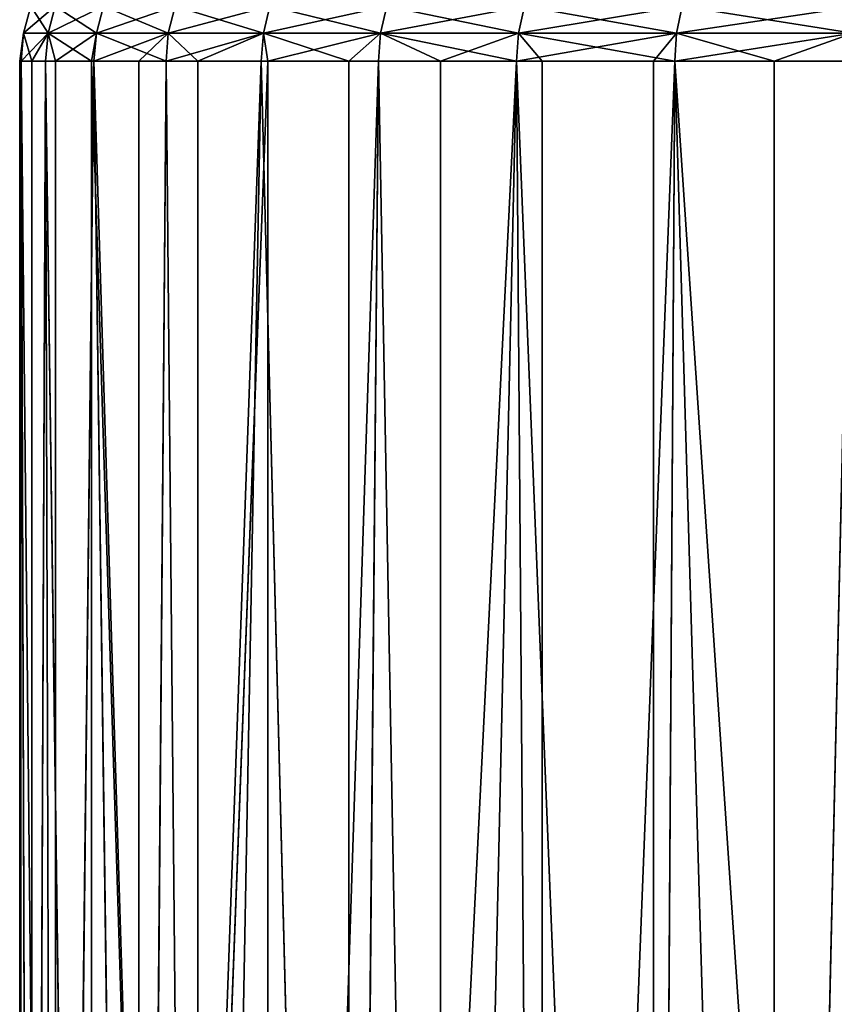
# Model space of a CAD drawing. Extents: x 1 to 179, y 3 to 406.
# Tile 213 of 256: x 48 to 60, y 326 to 341. Entities that reach past the tile are written whole.
import ezdxf

# ---------------------------------------------------------------- set-up
doc = ezdxf.new("R2010")
doc.units = 0
doc.header["$LTSCALE"] = 2.54
doc.layers.get('0').update_dxf_attribs({"color": 13, "linetype": 'CONTINUOUS'})

# ---------------------------------------------------------------- blocks, each defined once
blk = doc.blocks.new('OKR_G_Y_DOZOWNIK_STOJ_CY_T')
at = {"color": 0}
for p, q in [((47.699, 341.534, 189.846), (47.584, 341.106, 189.84)), ((47.584, 341.106, 193.861), (47.699, 341.534, 193.856)), ((47.584, 341.106, 193.861), (47.699, 341.534, 193.856)), ((47.699, 341.534, 189.846), (47.584, 341.106, 189.84)), ((48.08, 341.534, 197.847), (47.967, 341.106, 197.864)), ((48.08, 341.534, 197.847), (47.967, 341.106, 197.864)), ((48.08, 341.534, 185.854), (47.967, 341.106, 185.838)), ((48.08, 341.534, 185.854), (47.967, 341.106, 185.838)), ((48.839, 341.534, 201.785), (48.728, 341.106, 201.812)), ((48.839, 341.534, 201.785), (48.728, 341.106, 201.812)), ((48.839, 341.534, 181.916), (48.728, 341.106, 181.889)), ((48.839, 341.534, 181.916), (48.728, 341.106, 181.889)), ((49.86, 341.106, 205.67), (49.969, 341.534, 205.633)), ((49.86, 341.106, 205.67), (49.969, 341.534, 205.633)), ((49.969, 341.534, 178.069), (49.86, 341.106, 178.031)), ((49.969, 341.534, 178.069), (49.86, 341.106, 178.031)), ((51.459, 341.534, 209.355), (51.355, 341.106, 209.403)), ((51.459, 341.534, 209.355), (51.355, 341.106, 209.403)), ((51.459, 341.534, 174.346), (51.355, 341.106, 174.298)), ((51.459, 341.534, 174.346), (51.355, 341.106, 174.298)), ((53.297, 341.534, 212.92), (53.197, 341.106, 212.977)), ((53.297, 341.534, 212.92), (53.197, 341.106, 212.977)), ((53.297, 341.534, 170.782), (53.197, 341.106, 170.724)), ((53.297, 341.534, 170.782), (53.197, 341.106, 170.724)), ((55.465, 341.534, 216.293), (55.371, 341.106, 216.359)), ((55.371, 341.106, 167.342), (55.465, 341.534, 167.408)), ((55.465, 341.534, 216.293), (55.371, 341.106, 216.359)), ((55.371, 341.106, 167.342), (55.465, 341.534, 167.408)), ((57.857, 341.106, 219.52), (57.943, 341.534, 219.445)), ((57.943, 341.534, 164.256), (57.857, 341.106, 164.181)), ((57.857, 341.106, 219.52), (57.943, 341.534, 219.445)), ((57.943, 341.534, 164.256), (57.857, 341.106, 164.181)), ((47.522, 340.665, 193.264), (47.584, 341.106, 193.861)), ((47.522, 340.665, 193.264), (47.584, 341.106, 193.861)), ((47.546, 340.665, 189.838), (47.584, 341.106, 189.84)), ((47.584, 341.106, 193.861), (47.546, 340.665, 193.863)), ((47.546, 340.665, 189.838), (47.584, 341.106, 189.84)), ((47.546, 340.665, 189.838), (47.584, 341.106, 193.861)), ((47.546, 340.665, 189.838), (47.584, 341.106, 193.861)), ((47.584, 341.106, 193.861), (47.546, 340.665, 193.863)), ((47.584, 341.106, 189.84), (47.71, 340.665, 187.618)), ((47.584, 341.106, 189.84), (47.584, 341.106, 193.861)), ((47.584, 341.106, 193.861), (47.967, 341.106, 197.864)), ((47.584, 341.106, 193.861), (47.967, 341.106, 197.864)), ((47.584, 341.106, 189.84), (47.584, 341.106, 193.861)), ((47.584, 341.106, 189.84), (47.71, 340.665, 187.618)), ((47.584, 341.106, 189.84), (47.967, 341.106, 185.838)), ((47.584, 341.106, 189.84), (47.967, 341.106, 185.838)), ((47.71, 340.665, 187.618), (47.967, 341.106, 185.838)), ((47.71, 340.665, 187.618), (47.967, 341.106, 185.838)), ((47.928, 340.665, 185.832), (47.967, 341.106, 185.838)), ((47.967, 341.106, 197.864), (47.928, 340.665, 197.869)), ((47.967, 341.106, 197.864), (47.928, 340.665, 197.869)), ((47.928, 340.665, 185.832), (47.967, 341.106, 185.838)), ((47.967, 341.106, 185.838), (48.65, 340.665, 182.047)), ((48.087, 340.665, 198.885), (47.967, 341.106, 197.864)), ((48.087, 340.665, 198.885), (47.967, 341.106, 197.864)), ((48.728, 341.106, 201.812), (47.967, 341.106, 197.864)), ((48.728, 341.106, 201.812), (47.967, 341.106, 197.864)), ((47.967, 341.106, 185.838), (48.65, 340.665, 182.047)), ((47.967, 341.106, 185.838), (48.728, 341.106, 181.889)), ((47.967, 341.106, 185.838), (48.728, 341.106, 181.889)), ((48.728, 341.106, 201.812), (48.087, 340.665, 198.885)), ((48.728, 341.106, 201.812), (48.087, 340.665, 198.885)), ((48.65, 340.665, 182.047), (48.728, 341.106, 181.889)), ((48.65, 340.665, 182.047), (48.728, 341.106, 181.889)), ((48.69, 340.665, 201.821), (48.728, 341.106, 201.812)), ((48.69, 340.665, 201.821), (48.728, 341.106, 201.812)), ((48.69, 340.665, 201.821), (49.86, 341.106, 205.67)), ((48.69, 340.665, 201.821), (49.86, 341.106, 205.67)), ((48.728, 341.106, 181.889), (48.69, 340.665, 181.88)), ((48.728, 341.106, 181.889), (48.69, 340.665, 181.88)), ((48.728, 341.106, 201.812), (49.86, 341.106, 205.67)), ((48.728, 341.106, 201.812), (49.86, 341.106, 205.67)), ((49.86, 341.106, 178.031), (48.728, 341.106, 181.889)), ((49.86, 341.106, 178.031), (48.728, 341.106, 181.889)), ((49.397, 340.665, 204.38), (49.86, 341.106, 205.67)), ((49.397, 340.665, 204.38), (49.86, 341.106, 205.67)), ((49.824, 340.665, 178.019), (49.86, 341.106, 178.031)), ((49.86, 341.106, 205.67), (49.824, 340.665, 205.683)), ((49.86, 341.106, 205.67), (49.824, 340.665, 205.683)), ((49.824, 340.665, 178.019), (49.86, 341.106, 178.031)), ((49.86, 341.106, 178.031), (50.324, 340.665, 176.651)), ((49.86, 341.106, 205.67), (51.355, 341.106, 209.403)), ((49.86, 341.106, 205.67), (51.355, 341.106, 209.403)), ((51.355, 341.106, 174.298), (49.86, 341.106, 178.031)), ((51.355, 341.106, 174.298), (49.86, 341.106, 178.031)), ((49.86, 341.106, 178.031), (50.324, 340.665, 176.651)), ((51.355, 341.106, 174.298), (50.324, 340.665, 176.651)), ((51.355, 341.106, 174.298), (50.324, 340.665, 176.651)), ((51.32, 340.665, 174.282), (51.355, 341.106, 174.298)), ((51.355, 341.106, 209.403), (51.32, 340.665, 209.419)), ((51.355, 341.106, 209.403), (51.32, 340.665, 209.419)), ((51.32, 340.665, 174.282), (51.355, 341.106, 174.298)), ((51.355, 341.106, 174.298), (52.702, 340.665, 171.526)), ((51.427, 340.665, 209.652), (51.355, 341.106, 209.403)), ((51.427, 340.665, 209.652), (51.355, 341.106, 209.403)), ((53.197, 341.106, 212.977), (51.355, 341.106, 209.403)), ((53.197, 341.106, 212.977), (51.355, 341.106, 209.403)), ((51.355, 341.106, 174.298), (52.702, 340.665, 171.526)), ((51.355, 341.106, 174.298), (53.197, 341.106, 170.724)), ((51.355, 341.106, 174.298), (53.197, 341.106, 170.724)), ((53.197, 341.106, 212.977), (51.427, 340.665, 209.652)), ((53.197, 341.106, 212.977), (51.427, 340.665, 209.652)), ((52.702, 340.665, 171.526), (53.197, 341.106, 170.724)), ((52.702, 340.665, 171.526), (53.197, 341.106, 170.724)), ((53.164, 340.665, 212.996), (53.197, 341.106, 212.977)), ((53.164, 340.665, 212.996), (53.197, 341.106, 212.977)), ((53.197, 341.106, 170.724), (53.164, 340.665, 170.705)), ((53.197, 341.106, 170.724), (53.164, 340.665, 170.705)), ((54.142, 340.665, 214.607), (53.197, 341.106, 212.977)), ((54.142, 340.665, 214.607), (53.197, 341.106, 212.977)), ((55.371, 341.106, 216.359), (53.197, 341.106, 212.977)), ((55.371, 341.106, 216.359), (53.197, 341.106, 212.977)), ((55.371, 341.106, 167.342), (53.197, 341.106, 170.724)), ((55.371, 341.106, 167.342), (53.197, 341.106, 170.724)), ((55.371, 341.106, 216.359), (54.142, 340.665, 214.607)), ((55.371, 341.106, 216.359), (54.142, 340.665, 214.607)), ((55.34, 340.665, 216.382), (55.371, 341.106, 216.359)), ((55.34, 340.665, 216.382), (55.371, 341.106, 216.359)), ((55.34, 340.665, 216.382), (57.857, 341.106, 219.52)), ((55.34, 340.665, 216.382), (57.857, 341.106, 219.52)), ((55.371, 341.106, 167.342), (55.34, 340.665, 167.319)), ((55.371, 341.106, 167.342), (55.34, 340.665, 167.319)), ((55.371, 341.106, 216.359), (57.857, 341.106, 219.52)), ((57.857, 341.106, 164.181), (55.371, 341.106, 167.342)), ((55.371, 341.106, 216.359), (57.857, 341.106, 219.52)), ((57.828, 340.665, 164.156), (55.371, 341.106, 167.342)), ((57.857, 341.106, 164.181), (55.371, 341.106, 167.342)), ((57.828, 340.665, 164.156), (55.371, 341.106, 167.342)), ((55.742, 340.665, 166.765), (55.371, 341.106, 167.342)), ((55.742, 340.665, 166.765), (55.371, 341.106, 167.342)), ((57.493, 340.665, 219.155), (57.857, 341.106, 219.52)), ((57.493, 340.665, 219.155), (57.857, 341.106, 219.52)), ((57.828, 340.665, 164.156), (57.857, 341.106, 164.181)), ((57.857, 341.106, 219.52), (57.828, 340.665, 219.545)), ((57.857, 341.106, 219.52), (57.828, 340.665, 219.545)), ((57.828, 340.665, 164.156), (57.857, 341.106, 164.181)), ((57.857, 341.106, 164.181), (59.389, 340.665, 162.45)), ((57.857, 341.106, 219.52), (60.631, 341.106, 222.43)), ((57.857, 341.106, 219.52), (60.631, 341.106, 222.43)), ((57.857, 341.106, 164.181), (59.389, 340.665, 162.45)), ((57.857, 341.106, 164.181), (60.631, 341.106, 161.271)), ((57.857, 341.106, 164.181), (60.631, 341.106, 161.271)), ((59.389, 340.665, 162.45), (60.631, 341.106, 161.271)), ((59.389, 340.665, 162.45), (60.631, 341.106, 161.271)), ((47.522, 287.325, 193.264), (47.546, 340.665, 189.838)), ((47.522, 287.325, 193.264), (47.546, 340.665, 189.838)), ((47.522, 287.325, 193.264), (47.522, 340.665, 193.264)), ((47.522, 340.665, 193.264), (47.546, 340.665, 189.838)), ((47.522, 287.325, 193.264), (47.522, 340.665, 193.264)), ((47.522, 287.325, 193.264), (47.546, 340.665, 193.863)), ((47.546, 340.665, 193.863), (47.522, 340.665, 193.264)), ((47.522, 287.325, 193.264), (47.546, 340.665, 193.863)), ((47.522, 340.665, 193.264), (47.546, 340.665, 189.838)), ((47.546, 340.665, 193.863), (47.522, 340.665, 193.264)), ((47.71, 287.325, 187.618), (47.546, 340.665, 189.838)), ((47.546, 340.665, 189.838), (47.71, 340.665, 187.618)), ((47.71, 287.325, 187.618), (47.546, 340.665, 189.838)), ((48.087, 287.325, 198.885), (47.546, 340.665, 193.863)), ((48.087, 287.325, 198.885), (47.546, 340.665, 193.863)), ((47.928, 340.665, 197.869), (47.546, 340.665, 193.863)), ((47.546, 340.665, 189.838), (47.71, 340.665, 187.618)), ((47.928, 340.665, 197.869), (47.546, 340.665, 193.863)), ((47.71, 287.325, 187.618), (47.928, 340.665, 185.832)), ((47.71, 287.325, 187.618), (47.928, 340.665, 185.832)), ((47.71, 287.325, 187.618), (47.71, 340.665, 187.618)), ((47.71, 340.665, 187.618), (47.928, 340.665, 185.832)), ((47.71, 287.325, 187.618), (47.71, 340.665, 187.618)), ((47.71, 340.665, 187.618), (47.928, 340.665, 185.832)), ((48.65, 287.325, 182.047), (47.928, 340.665, 185.832)), ((47.928, 340.665, 185.832), (48.65, 340.665, 182.047)), ((48.65, 287.325, 182.047), (47.928, 340.665, 185.832)), ((48.087, 287.325, 198.885), (47.928, 340.665, 197.869)), ((48.087, 340.665, 198.885), (47.928, 340.665, 197.869)), ((48.087, 287.325, 198.885), (47.928, 340.665, 197.869)), ((47.928, 340.665, 185.832), (48.65, 340.665, 182.047)), ((48.087, 340.665, 198.885), (47.928, 340.665, 197.869)), ((48.69, 340.665, 201.821), (48.087, 287.325, 198.885)), ((48.69, 340.665, 201.821), (48.087, 287.325, 198.885)), ((48.69, 340.665, 201.821), (48.087, 340.665, 198.885)), ((48.087, 340.665, 198.885), (48.087, 287.325, 198.885)), ((48.087, 340.665, 198.885), (48.087, 287.325, 198.885)), ((48.69, 340.665, 201.821), (48.087, 340.665, 198.885)), ((50.324, 287.325, 176.651), (48.65, 340.665, 182.047)), ((48.65, 340.665, 182.047), (48.69, 340.665, 181.88)), ((50.324, 287.325, 176.651), (48.65, 340.665, 182.047)), ((48.65, 287.325, 182.047), (48.65, 340.665, 182.047)), ((48.65, 287.325, 182.047), (48.65, 340.665, 182.047)), ((48.65, 340.665, 182.047), (48.69, 340.665, 181.88)), ((48.69, 340.665, 181.88), (49.824, 340.665, 178.019)), ((50.324, 287.325, 176.651), (48.69, 340.665, 181.88)), ((50.324, 287.325, 176.651), (48.69, 340.665, 181.88)), ((49.397, 340.665, 204.38), (48.69, 340.665, 201.821)), ((48.69, 340.665, 201.821), (49.397, 287.325, 204.38)), ((48.69, 340.665, 201.821), (49.397, 287.325, 204.38)), ((49.397, 340.665, 204.38), (48.69, 340.665, 201.821)), ((48.69, 340.665, 181.88), (49.824, 340.665, 178.019)), ((49.824, 340.665, 205.683), (49.397, 340.665, 204.38)), ((49.397, 340.665, 204.38), (49.397, 287.325, 204.38)), ((49.397, 287.325, 204.38), (49.824, 340.665, 205.683)), ((49.397, 340.665, 204.38), (49.397, 287.325, 204.38)), ((51.427, 340.665, 209.652), (49.397, 287.325, 204.38)), ((51.427, 340.665, 209.652), (49.397, 287.325, 204.38)), ((51.32, 340.665, 209.419), (49.397, 287.325, 204.38)), ((51.32, 340.665, 209.419), (49.397, 287.325, 204.38)), ((49.397, 287.325, 204.38), (49.824, 340.665, 205.683)), ((49.824, 340.665, 205.683), (49.397, 340.665, 204.38)), ((49.824, 340.665, 178.019), (50.324, 287.325, 176.651)), ((49.824, 340.665, 178.019), (50.324, 287.325, 176.651)), ((49.824, 340.665, 178.019), (50.324, 340.665, 176.651)), ((51.32, 340.665, 209.419), (49.824, 340.665, 205.683)), ((49.824, 340.665, 178.019), (50.324, 340.665, 176.651)), ((51.32, 340.665, 209.419), (49.824, 340.665, 205.683)), ((50.324, 287.325, 176.651), (51.32, 340.665, 174.282)), ((50.324, 340.665, 176.651), (50.324, 287.325, 176.651)), ((50.324, 340.665, 176.651), (50.324, 287.325, 176.651)), ((50.324, 340.665, 176.651), (51.32, 340.665, 174.282)), ((50.324, 287.325, 176.651), (51.32, 340.665, 174.282)), ((50.324, 340.665, 176.651), (51.32, 340.665, 174.282)), ((51.32, 340.665, 174.282), (52.702, 287.325, 171.526)), ((51.32, 340.665, 174.282), (52.702, 287.325, 171.526)), ((51.32, 340.665, 174.282), (52.702, 340.665, 171.526)), ((51.427, 340.665, 209.652), (51.32, 340.665, 209.419)), ((51.32, 340.665, 174.282), (52.702, 340.665, 171.526)), ((51.427, 340.665, 209.652), (51.32, 340.665, 209.419)), ((53.164, 340.665, 212.996), (51.427, 287.325, 209.652)), ((53.164, 340.665, 212.996), (51.427, 287.325, 209.652)), ((53.164, 340.665, 212.996), (51.427, 340.665, 209.652)), ((51.427, 340.665, 209.652), (51.427, 287.325, 209.652)), ((51.427, 340.665, 209.652), (51.427, 287.325, 209.652)), ((53.164, 340.665, 212.996), (51.427, 340.665, 209.652)), ((52.702, 287.325, 171.526), (55.34, 340.665, 167.319)), ((52.702, 287.325, 171.526), (55.34, 340.665, 167.319)), ((52.702, 287.325, 171.526), (53.164, 340.665, 170.705)), ((52.702, 340.665, 171.526), (52.702, 287.325, 171.526)), ((52.702, 340.665, 171.526), (52.702, 287.325, 171.526)), ((52.702, 340.665, 171.526), (53.164, 340.665, 170.705)), ((52.702, 287.325, 171.526), (53.164, 340.665, 170.705)), ((52.702, 340.665, 171.526), (53.164, 340.665, 170.705)), ((53.164, 340.665, 170.705), (55.34, 340.665, 167.319)), ((54.142, 287.325, 214.607), (53.164, 340.665, 212.996)), ((54.142, 340.665, 214.607), (53.164, 340.665, 212.996)), ((54.142, 287.325, 214.607), (53.164, 340.665, 212.996)), ((54.142, 340.665, 214.607), (53.164, 340.665, 212.996)), ((53.164, 340.665, 170.705), (55.34, 340.665, 167.319)), ((55.34, 340.665, 216.382), (54.142, 287.325, 214.607)), ((55.34, 340.665, 216.382), (54.142, 287.325, 214.607)), ((55.34, 340.665, 216.382), (54.142, 340.665, 214.607)), ((54.142, 340.665, 214.607), (54.142, 287.325, 214.607)), ((54.142, 340.665, 214.607), (54.142, 287.325, 214.607)), ((55.34, 340.665, 216.382), (54.142, 340.665, 214.607)), ((55.742, 287.325, 166.765), (55.34, 340.665, 167.319)), ((55.34, 340.665, 167.319), (55.742, 340.665, 166.765)), ((55.742, 287.325, 166.765), (55.34, 340.665, 167.319)), ((57.493, 287.325, 219.155), (55.34, 340.665, 216.382)), ((57.493, 340.665, 219.155), (55.34, 340.665, 216.382)), ((57.493, 287.325, 219.155), (55.34, 340.665, 216.382)), ((57.493, 340.665, 219.155), (55.34, 340.665, 216.382)), ((55.34, 340.665, 167.319), (55.742, 340.665, 166.765)), ((55.742, 287.325, 166.765), (57.828, 340.665, 164.156)), ((55.742, 287.325, 166.765), (57.828, 340.665, 164.156)), ((55.742, 287.325, 166.765), (55.742, 340.665, 166.765)), ((55.742, 340.665, 166.765), (57.828, 340.665, 164.156)), ((55.742, 287.325, 166.765), (55.742, 340.665, 166.765)), ((55.742, 340.665, 166.765), (57.828, 340.665, 164.156)), ((57.828, 340.665, 219.545), (57.493, 287.325, 219.155)), ((57.828, 340.665, 219.545), (57.493, 287.325, 219.155)), ((57.828, 340.665, 219.545), (57.493, 340.665, 219.155)), ((57.493, 340.665, 219.155), (57.493, 287.325, 219.155)), ((57.493, 340.665, 219.155), (57.493, 287.325, 219.155)), ((57.828, 340.665, 219.545), (57.493, 340.665, 219.155)), ((59.389, 287.325, 162.45), (57.828, 340.665, 164.156)), ((57.828, 340.665, 164.156), (59.389, 340.665, 162.45)), ((59.389, 287.325, 162.45), (57.828, 340.665, 164.156)), ((60.605, 340.665, 222.458), (57.828, 340.665, 219.545)), ((57.828, 340.665, 219.545), (61.421, 287.325, 223.216)), ((57.828, 340.665, 219.545), (61.421, 287.325, 223.216)), ((57.828, 340.665, 164.156), (59.389, 340.665, 162.45)), ((60.605, 340.665, 222.458), (57.828, 340.665, 219.545)), ((59.389, 287.325, 162.45), (60.605, 340.665, 161.243)), ((59.389, 287.325, 162.45), (60.605, 340.665, 161.243)), ((59.389, 287.325, 162.45), (59.389, 340.665, 162.45)), ((59.389, 340.665, 162.45), (60.605, 340.665, 161.243)), ((59.389, 287.325, 162.45), (59.389, 340.665, 162.45)), ((59.389, 340.665, 162.45), (60.605, 340.665, 161.243))]:
    blk.add_line(p, q, dxfattribs=at)
mesh = blk.add_polyface(dxfattribs=at)
corners = [(47.699, 341.534, 193.856), (47.584, 341.106, 189.84), (47.584, 341.106, 193.861), (47.699, 341.534, 189.846)]
mesh.append_faces([[corners[k] for k in face] for face in [(0, 1, 2), (1, 0, 3)]], dxfattribs={"vtx0": -1, "color": 0})
mesh = blk.add_polyface(dxfattribs=at)
corners = [(48.08, 341.534, 197.847), (47.584, 341.106, 193.861), (47.967, 341.106, 197.864), (47.699, 341.534, 193.856)]
mesh.append_faces([[corners[k] for k in face] for face in [(0, 1, 2), (1, 0, 3)]], dxfattribs={"vtx0": -1, "color": 0})
mesh = blk.add_polyface(dxfattribs=at)
corners = [(47.699, 341.534, 189.846), (47.967, 341.106, 185.838), (47.584, 341.106, 189.84), (48.08, 341.534, 185.854)]
mesh.append_faces([[corners[k] for k in face] for face in [(0, 1, 2), (1, 0, 3)]], dxfattribs={"vtx0": -1, "color": 0})
mesh = blk.add_polyface(dxfattribs=at)
corners = [(48.839, 341.534, 201.785), (47.967, 341.106, 197.864), (48.728, 341.106, 201.812), (48.08, 341.534, 197.847)]
mesh.append_faces([[corners[k] for k in face] for face in [(0, 1, 2), (1, 0, 3)]], dxfattribs={"vtx0": -1, "color": 0})
mesh = blk.add_polyface(dxfattribs=at)
corners = [(48.08, 341.534, 185.854), (48.728, 341.106, 181.889), (47.967, 341.106, 185.838), (48.839, 341.534, 181.916)]
mesh.append_faces([[corners[k] for k in face] for face in [(0, 1, 2), (1, 0, 3)]], dxfattribs={"vtx0": -1, "color": 0})
mesh = blk.add_polyface(dxfattribs=at)
corners = [(49.969, 341.534, 205.633), (48.728, 341.106, 201.812), (49.86, 341.106, 205.67), (48.839, 341.534, 201.785)]
mesh.append_faces([[corners[k] for k in face] for face in [(0, 1, 2), (1, 0, 3)]], dxfattribs={"vtx0": -1, "color": 0})
mesh = blk.add_polyface(dxfattribs=at)
corners = [(48.839, 341.534, 181.916), (49.86, 341.106, 178.031), (48.728, 341.106, 181.889), (49.969, 341.534, 178.069)]
mesh.append_faces([[corners[k] for k in face] for face in [(0, 1, 2), (1, 0, 3)]], dxfattribs={"vtx0": -1, "color": 0})
mesh = blk.add_polyface(dxfattribs=at)
corners = [(51.459, 341.534, 209.355), (49.86, 341.106, 205.67), (51.355, 341.106, 209.403), (49.969, 341.534, 205.633)]
mesh.append_faces([[corners[k] for k in face] for face in [(0, 1, 2), (1, 0, 3)]], dxfattribs={"vtx0": -1, "color": 0})
mesh = blk.add_polyface(dxfattribs=at)
corners = [(49.969, 341.534, 178.069), (51.355, 341.106, 174.298), (49.86, 341.106, 178.031), (51.459, 341.534, 174.346)]
mesh.append_faces([[corners[k] for k in face] for face in [(0, 1, 2), (1, 0, 3)]], dxfattribs={"vtx0": -1, "color": 0})
mesh = blk.add_polyface(dxfattribs=at)
corners = [(53.297, 341.534, 212.92), (51.355, 341.106, 209.403), (53.197, 341.106, 212.977), (51.459, 341.534, 209.355)]
mesh.append_faces([[corners[k] for k in face] for face in [(0, 1, 2), (1, 0, 3)]], dxfattribs={"vtx0": -1, "color": 0})
mesh = blk.add_polyface(dxfattribs=at)
corners = [(51.459, 341.534, 174.346), (53.197, 341.106, 170.724), (51.355, 341.106, 174.298), (53.297, 341.534, 170.782)]
mesh.append_faces([[corners[k] for k in face] for face in [(0, 1, 2), (1, 0, 3)]], dxfattribs={"vtx0": -1, "color": 0})
mesh = blk.add_polyface(dxfattribs=at)
corners = [(55.465, 341.534, 216.293), (53.197, 341.106, 212.977), (55.371, 341.106, 216.359), (53.297, 341.534, 212.92)]
mesh.append_faces([[corners[k] for k in face] for face in [(0, 1, 2), (1, 0, 3)]], dxfattribs={"vtx0": -1, "color": 0})
mesh = blk.add_polyface(dxfattribs=at)
corners = [(53.297, 341.534, 170.782), (55.371, 341.106, 167.342), (53.197, 341.106, 170.724), (55.465, 341.534, 167.408)]
mesh.append_faces([[corners[k] for k in face] for face in [(0, 1, 2), (1, 0, 3)]], dxfattribs={"vtx0": -1, "color": 0})
mesh = blk.add_polyface(dxfattribs=at)
corners = [(57.943, 341.534, 219.445), (55.371, 341.106, 216.359), (57.857, 341.106, 219.52), (55.465, 341.534, 216.293)]
mesh.append_faces([[corners[k] for k in face] for face in [(0, 1, 2), (1, 0, 3)]], dxfattribs={"vtx0": -1, "color": 0})
mesh = blk.add_polyface(dxfattribs=at)
corners = [(55.465, 341.534, 167.408), (57.857, 341.106, 164.181), (55.371, 341.106, 167.342), (57.943, 341.534, 164.256)]
mesh.append_faces([[corners[k] for k in face] for face in [(0, 1, 2), (1, 0, 3)]], dxfattribs={"vtx0": -1, "color": 0})
mesh = blk.add_polyface(dxfattribs=at)
corners = [(60.711, 341.534, 222.347), (57.857, 341.106, 219.52), (60.631, 341.106, 222.43), (57.943, 341.534, 219.445)]
mesh.append_faces([[corners[k] for k in face] for face in [(0, 1, 2), (1, 0, 3)]], dxfattribs={"vtx0": -1, "color": 0})
mesh = blk.add_polyface(dxfattribs=at)
corners = [(57.943, 341.534, 164.256), (60.631, 341.106, 161.271), (57.857, 341.106, 164.181), (60.711, 341.534, 161.354)]
mesh.append_faces([[corners[k] for k in face] for face in [(0, 1, 2), (1, 0, 3)]], dxfattribs={"vtx0": -1, "color": 0})
mesh = blk.add_polyface(dxfattribs=at)
corners = [(47.584, 341.106, 193.861), (47.546, 340.665, 189.838), (47.522, 340.665, 193.264)]
mesh.append_faces([[corners[k] for k in face] for face in [(0, 1, 2)]], dxfattribs={"color": 0})
mesh = blk.add_polyface(dxfattribs=at)
corners = [(47.584, 341.106, 193.861), (47.522, 340.665, 193.264), (47.546, 340.665, 193.863)]
mesh.append_faces([[corners[k] for k in face] for face in [(0, 1, 2)]], dxfattribs={"color": 0})
mesh = blk.add_polyface(dxfattribs=at)
corners = [(47.584, 341.106, 189.84), (47.71, 340.665, 187.618), (47.546, 340.665, 189.838)]
mesh.append_faces([[corners[k] for k in face] for face in [(0, 1, 2)]], dxfattribs={"color": 0})
mesh = blk.add_polyface(dxfattribs=at)
corners = [(47.967, 341.106, 197.864), (47.546, 340.665, 193.863), (47.928, 340.665, 197.869), (47.584, 341.106, 193.861)]
mesh.append_faces([[corners[k] for k in face] for face in [(0, 1, 2), (1, 0, 3)]], dxfattribs={"vtx0": -1, "color": 0})
mesh = blk.add_polyface(dxfattribs=at)
corners = [(47.584, 341.106, 189.84), (47.546, 340.665, 189.838), (47.584, 341.106, 193.861)]
mesh.append_faces([[corners[k] for k in face] for face in [(0, 1, 2)]], dxfattribs={"color": 0})
mesh = blk.add_polyface(dxfattribs=at)
corners = [(47.967, 341.106, 185.838), (47.71, 340.665, 187.618), (47.584, 341.106, 189.84)]
mesh.append_faces([[corners[k] for k in face] for face in [(0, 1, 2)]], dxfattribs={"color": 0})
mesh = blk.add_polyface(dxfattribs=at)
corners = [(47.967, 341.106, 185.838), (47.928, 340.665, 185.832), (47.71, 340.665, 187.618)]
mesh.append_faces([[corners[k] for k in face] for face in [(0, 1, 2)]], dxfattribs={"color": 0})
mesh = blk.add_polyface(dxfattribs=at)
corners = [(47.967, 341.106, 185.838), (48.65, 340.665, 182.047), (47.928, 340.665, 185.832)]
mesh.append_faces([[corners[k] for k in face] for face in [(0, 1, 2)]], dxfattribs={"color": 0})
mesh = blk.add_polyface(dxfattribs=at)
corners = [(47.967, 341.106, 197.864), (47.928, 340.665, 197.869), (48.087, 340.665, 198.885)]
mesh.append_faces([[corners[k] for k in face] for face in [(0, 1, 2)]], dxfattribs={"color": 0})
mesh = blk.add_polyface(dxfattribs=at)
corners = [(47.967, 341.106, 197.864), (48.087, 340.665, 198.885), (48.728, 341.106, 201.812)]
mesh.append_faces([[corners[k] for k in face] for face in [(0, 1, 2)]], dxfattribs={"color": 0})
mesh = blk.add_polyface(dxfattribs=at)
corners = [(48.728, 341.106, 181.889), (48.65, 340.665, 182.047), (47.967, 341.106, 185.838)]
mesh.append_faces([[corners[k] for k in face] for face in [(0, 1, 2)]], dxfattribs={"color": 0})
mesh = blk.add_polyface(dxfattribs=at)
corners = [(48.728, 341.106, 201.812), (48.087, 340.665, 198.885), (48.69, 340.665, 201.821)]
mesh.append_faces([[corners[k] for k in face] for face in [(0, 1, 2)]], dxfattribs={"color": 0})
mesh = blk.add_polyface(dxfattribs=at)
corners = [(48.728, 341.106, 181.889), (48.69, 340.665, 181.88), (48.65, 340.665, 182.047)]
mesh.append_faces([[corners[k] for k in face] for face in [(0, 1, 2)]], dxfattribs={"color": 0})
mesh = blk.add_polyface(dxfattribs=at)
corners = [(48.728, 341.106, 201.812), (48.69, 340.665, 201.821), (49.86, 341.106, 205.67)]
mesh.append_faces([[corners[k] for k in face] for face in [(0, 1, 2)]], dxfattribs={"color": 0})
mesh = blk.add_polyface(dxfattribs=at)
corners = [(49.86, 341.106, 205.67), (48.69, 340.665, 201.821), (49.397, 340.665, 204.38)]
mesh.append_faces([[corners[k] for k in face] for face in [(0, 1, 2)]], dxfattribs={"color": 0})
mesh = blk.add_polyface(dxfattribs=at)
corners = [(48.728, 341.106, 181.889), (49.824, 340.665, 178.019), (48.69, 340.665, 181.88), (49.86, 341.106, 178.031)]
mesh.append_faces([[corners[k] for k in face] for face in [(0, 1, 2), (1, 0, 3)]], dxfattribs={"vtx0": -1, "color": 0})
mesh = blk.add_polyface(dxfattribs=at)
corners = [(49.86, 341.106, 205.67), (49.397, 340.665, 204.38), (49.824, 340.665, 205.683)]
mesh.append_faces([[corners[k] for k in face] for face in [(0, 1, 2)]], dxfattribs={"color": 0})
mesh = blk.add_polyface(dxfattribs=at)
corners = [(49.86, 341.106, 178.031), (50.324, 340.665, 176.651), (49.824, 340.665, 178.019)]
mesh.append_faces([[corners[k] for k in face] for face in [(0, 1, 2)]], dxfattribs={"color": 0})
mesh = blk.add_polyface(dxfattribs=at)
corners = [(51.355, 341.106, 209.403), (49.824, 340.665, 205.683), (51.32, 340.665, 209.419), (49.86, 341.106, 205.67)]
mesh.append_faces([[corners[k] for k in face] for face in [(0, 1, 2), (1, 0, 3)]], dxfattribs={"vtx0": -1, "color": 0})
mesh = blk.add_polyface(dxfattribs=at)
corners = [(51.355, 341.106, 174.298), (50.324, 340.665, 176.651), (49.86, 341.106, 178.031)]
mesh.append_faces([[corners[k] for k in face] for face in [(0, 1, 2)]], dxfattribs={"color": 0})
mesh = blk.add_polyface(dxfattribs=at)
corners = [(51.355, 341.106, 174.298), (51.32, 340.665, 174.282), (50.324, 340.665, 176.651)]
mesh.append_faces([[corners[k] for k in face] for face in [(0, 1, 2)]], dxfattribs={"color": 0})
mesh = blk.add_polyface(dxfattribs=at)
corners = [(51.355, 341.106, 174.298), (52.702, 340.665, 171.526), (51.32, 340.665, 174.282)]
mesh.append_faces([[corners[k] for k in face] for face in [(0, 1, 2)]], dxfattribs={"color": 0})
mesh = blk.add_polyface(dxfattribs=at)
corners = [(51.355, 341.106, 209.403), (51.32, 340.665, 209.419), (51.427, 340.665, 209.652)]
mesh.append_faces([[corners[k] for k in face] for face in [(0, 1, 2)]], dxfattribs={"color": 0})
mesh = blk.add_polyface(dxfattribs=at)
corners = [(51.355, 341.106, 209.403), (51.427, 340.665, 209.652), (53.197, 341.106, 212.977)]
mesh.append_faces([[corners[k] for k in face] for face in [(0, 1, 2)]], dxfattribs={"color": 0})
mesh = blk.add_polyface(dxfattribs=at)
corners = [(53.197, 341.106, 170.724), (52.702, 340.665, 171.526), (51.355, 341.106, 174.298)]
mesh.append_faces([[corners[k] for k in face] for face in [(0, 1, 2)]], dxfattribs={"color": 0})
mesh = blk.add_polyface(dxfattribs=at)
corners = [(53.197, 341.106, 212.977), (51.427, 340.665, 209.652), (53.164, 340.665, 212.996)]
mesh.append_faces([[corners[k] for k in face] for face in [(0, 1, 2)]], dxfattribs={"color": 0})
mesh = blk.add_polyface(dxfattribs=at)
corners = [(53.197, 341.106, 170.724), (53.164, 340.665, 170.705), (52.702, 340.665, 171.526)]
mesh.append_faces([[corners[k] for k in face] for face in [(0, 1, 2)]], dxfattribs={"color": 0})
mesh = blk.add_polyface(dxfattribs=at)
corners = [(53.197, 341.106, 212.977), (53.164, 340.665, 212.996), (54.142, 340.665, 214.607)]
mesh.append_faces([[corners[k] for k in face] for face in [(0, 1, 2)]], dxfattribs={"color": 0})
mesh = blk.add_polyface(dxfattribs=at)
corners = [(53.197, 341.106, 170.724), (55.34, 340.665, 167.319), (53.164, 340.665, 170.705), (55.371, 341.106, 167.342)]
mesh.append_faces([[corners[k] for k in face] for face in [(0, 1, 2), (1, 0, 3)]], dxfattribs={"vtx0": -1, "color": 0})
mesh = blk.add_polyface(dxfattribs=at)
corners = [(53.197, 341.106, 212.977), (54.142, 340.665, 214.607), (55.371, 341.106, 216.359)]
mesh.append_faces([[corners[k] for k in face] for face in [(0, 1, 2)]], dxfattribs={"color": 0})
mesh = blk.add_polyface(dxfattribs=at)
corners = [(55.371, 341.106, 216.359), (54.142, 340.665, 214.607), (55.34, 340.665, 216.382)]
mesh.append_faces([[corners[k] for k in face] for face in [(0, 1, 2)]], dxfattribs={"color": 0})
mesh = blk.add_polyface(dxfattribs=at)
corners = [(55.371, 341.106, 216.359), (55.34, 340.665, 216.382), (57.857, 341.106, 219.52)]
mesh.append_faces([[corners[k] for k in face] for face in [(0, 1, 2)]], dxfattribs={"color": 0})
mesh = blk.add_polyface(dxfattribs=at)
corners = [(57.857, 341.106, 219.52), (55.34, 340.665, 216.382), (57.493, 340.665, 219.155)]
mesh.append_faces([[corners[k] for k in face] for face in [(0, 1, 2)]], dxfattribs={"color": 0})
mesh = blk.add_polyface(dxfattribs=at)
corners = [(55.371, 341.106, 167.342), (55.742, 340.665, 166.765), (55.34, 340.665, 167.319)]
mesh.append_faces([[corners[k] for k in face] for face in [(0, 1, 2)]], dxfattribs={"color": 0})
mesh = blk.add_polyface(dxfattribs=at)
corners = [(57.857, 341.106, 164.181), (57.828, 340.665, 164.156), (55.371, 341.106, 167.342)]
mesh.append_faces([[corners[k] for k in face] for face in [(0, 1, 2)]], dxfattribs={"color": 0})
mesh = blk.add_polyface(dxfattribs=at)
corners = [(55.371, 341.106, 167.342), (57.828, 340.665, 164.156), (55.742, 340.665, 166.765)]
mesh.append_faces([[corners[k] for k in face] for face in [(0, 1, 2)]], dxfattribs={"color": 0})
mesh = blk.add_polyface(dxfattribs=at)
corners = [(57.857, 341.106, 219.52), (57.493, 340.665, 219.155), (57.828, 340.665, 219.545)]
mesh.append_faces([[corners[k] for k in face] for face in [(0, 1, 2)]], dxfattribs={"color": 0})
mesh = blk.add_polyface(dxfattribs=at)
corners = [(57.857, 341.106, 164.181), (59.389, 340.665, 162.45), (57.828, 340.665, 164.156)]
mesh.append_faces([[corners[k] for k in face] for face in [(0, 1, 2)]], dxfattribs={"color": 0})
mesh = blk.add_polyface(dxfattribs=at)
corners = [(60.631, 341.106, 222.43), (57.828, 340.665, 219.545), (60.605, 340.665, 222.458), (57.857, 341.106, 219.52)]
mesh.append_faces([[corners[k] for k in face] for face in [(0, 1, 2), (1, 0, 3)]], dxfattribs={"vtx0": -1, "color": 0})
mesh = blk.add_polyface(dxfattribs=at)
corners = [(60.631, 341.106, 161.271), (59.389, 340.665, 162.45), (57.857, 341.106, 164.181)]
mesh.append_faces([[corners[k] for k in face] for face in [(0, 1, 2)]], dxfattribs={"color": 0})
mesh = blk.add_polyface(dxfattribs=at)
corners = [(60.631, 341.106, 161.271), (60.605, 340.665, 161.243), (59.389, 340.665, 162.45)]
mesh.append_faces([[corners[k] for k in face] for face in [(0, 1, 2)]], dxfattribs={"color": 0})
mesh = blk.add_polyface(dxfattribs=at)
corners = [(47.546, 340.665, 189.838), (47.71, 287.325, 187.618), (47.522, 287.325, 193.264)]
mesh.append_faces([[corners[k] for k in face] for face in [(0, 1, 2)]], dxfattribs={"color": 0})
mesh = blk.add_polyface(dxfattribs=at)
corners = [(47.546, 340.665, 189.838), (47.522, 287.325, 193.264), (47.522, 340.665, 193.264)]
mesh.append_faces([[corners[k] for k in face] for face in [(0, 1, 2)]], dxfattribs={"color": 0})
mesh = blk.add_polyface(dxfattribs=at)
corners = [(47.522, 340.665, 193.264), (47.522, 287.325, 193.264), (47.546, 340.665, 193.863)]
mesh.append_faces([[corners[k] for k in face] for face in [(0, 1, 2)]], dxfattribs={"color": 0})
mesh = blk.add_polyface(dxfattribs=at)
corners = [(47.546, 340.665, 193.863), (47.522, 287.325, 193.264), (48.087, 287.325, 198.885)]
mesh.append_faces([[corners[k] for k in face] for face in [(0, 1, 2)]], dxfattribs={"color": 0})
mesh = blk.add_polyface(dxfattribs=at)
corners = [(47.71, 340.665, 187.618), (47.71, 287.325, 187.618), (47.546, 340.665, 189.838)]
mesh.append_faces([[corners[k] for k in face] for face in [(0, 1, 2)]], dxfattribs={"color": 0})
mesh = blk.add_polyface(dxfattribs=at)
corners = [(47.546, 340.665, 193.863), (48.087, 287.325, 198.885), (47.928, 340.665, 197.869)]
mesh.append_faces([[corners[k] for k in face] for face in [(0, 1, 2)]], dxfattribs={"color": 0})
mesh = blk.add_polyface(dxfattribs=at)
corners = [(47.928, 340.665, 185.832), (48.65, 287.325, 182.047), (47.71, 287.325, 187.618)]
mesh.append_faces([[corners[k] for k in face] for face in [(0, 1, 2)]], dxfattribs={"color": 0})
mesh = blk.add_polyface(dxfattribs=at)
corners = [(47.928, 340.665, 185.832), (47.71, 287.325, 187.618), (47.71, 340.665, 187.618)]
mesh.append_faces([[corners[k] for k in face] for face in [(0, 1, 2)]], dxfattribs={"color": 0})
mesh = blk.add_polyface(dxfattribs=at)
corners = [(48.65, 340.665, 182.047), (48.65, 287.325, 182.047), (47.928, 340.665, 185.832)]
mesh.append_faces([[corners[k] for k in face] for face in [(0, 1, 2)]], dxfattribs={"color": 0})
mesh = blk.add_polyface(dxfattribs=at)
corners = [(47.928, 340.665, 197.869), (48.087, 287.325, 198.885), (48.087, 340.665, 198.885)]
mesh.append_faces([[corners[k] for k in face] for face in [(0, 1, 2)]], dxfattribs={"color": 0})
mesh = blk.add_polyface(dxfattribs=at)
corners = [(48.69, 340.665, 201.821), (48.087, 287.325, 198.885), (49.397, 287.325, 204.38)]
mesh.append_faces([[corners[k] for k in face] for face in [(0, 1, 2)]], dxfattribs={"color": 0})
mesh = blk.add_polyface(dxfattribs=at)
corners = [(48.087, 340.665, 198.885), (48.087, 287.325, 198.885), (48.69, 340.665, 201.821)]
mesh.append_faces([[corners[k] for k in face] for face in [(0, 1, 2)]], dxfattribs={"color": 0})
mesh = blk.add_polyface(dxfattribs=at)
corners = [(48.69, 340.665, 181.88), (50.324, 287.325, 176.651), (48.65, 340.665, 182.047)]
mesh.append_faces([[corners[k] for k in face] for face in [(0, 1, 2)]], dxfattribs={"color": 0})
mesh = blk.add_polyface(dxfattribs=at)
corners = [(48.65, 340.665, 182.047), (50.324, 287.325, 176.651), (48.65, 287.325, 182.047)]
mesh.append_faces([[corners[k] for k in face] for face in [(0, 1, 2)]], dxfattribs={"color": 0})
mesh = blk.add_polyface(dxfattribs=at)
corners = [(49.824, 340.665, 178.019), (50.324, 287.325, 176.651), (48.69, 340.665, 181.88)]
mesh.append_faces([[corners[k] for k in face] for face in [(0, 1, 2)]], dxfattribs={"color": 0})
mesh = blk.add_polyface(dxfattribs=at)
corners = [(48.69, 340.665, 201.821), (49.397, 287.325, 204.38), (49.397, 340.665, 204.38)]
mesh.append_faces([[corners[k] for k in face] for face in [(0, 1, 2)]], dxfattribs={"color": 0})
mesh = blk.add_polyface(dxfattribs=at)
corners = [(49.397, 340.665, 204.38), (49.397, 287.325, 204.38), (49.824, 340.665, 205.683)]
mesh.append_faces([[corners[k] for k in face] for face in [(0, 1, 2)]], dxfattribs={"color": 0})
mesh = blk.add_polyface(dxfattribs=at)
corners = [(51.427, 340.665, 209.652), (49.397, 287.325, 204.38), (51.427, 287.325, 209.652)]
mesh.append_faces([[corners[k] for k in face] for face in [(0, 1, 2)]], dxfattribs={"color": 0})
mesh = blk.add_polyface(dxfattribs=at)
corners = [(51.32, 340.665, 209.419), (49.397, 287.325, 204.38), (51.427, 340.665, 209.652)]
mesh.append_faces([[corners[k] for k in face] for face in [(0, 1, 2)]], dxfattribs={"color": 0})
mesh = blk.add_polyface(dxfattribs=at)
corners = [(49.824, 340.665, 205.683), (49.397, 287.325, 204.38), (51.32, 340.665, 209.419)]
mesh.append_faces([[corners[k] for k in face] for face in [(0, 1, 2)]], dxfattribs={"color": 0})
mesh = blk.add_polyface(dxfattribs=at)
corners = [(50.324, 340.665, 176.651), (50.324, 287.325, 176.651), (49.824, 340.665, 178.019)]
mesh.append_faces([[corners[k] for k in face] for face in [(0, 1, 2)]], dxfattribs={"color": 0})
mesh = blk.add_polyface(dxfattribs=at)
corners = [(51.32, 340.665, 174.282), (52.702, 287.325, 171.526), (50.324, 287.325, 176.651)]
mesh.append_faces([[corners[k] for k in face] for face in [(0, 1, 2)]], dxfattribs={"color": 0})
mesh = blk.add_polyface(dxfattribs=at)
corners = [(51.32, 340.665, 174.282), (50.324, 287.325, 176.651), (50.324, 340.665, 176.651)]
mesh.append_faces([[corners[k] for k in face] for face in [(0, 1, 2)]], dxfattribs={"color": 0})
mesh = blk.add_polyface(dxfattribs=at)
corners = [(52.702, 340.665, 171.526), (52.702, 287.325, 171.526), (51.32, 340.665, 174.282)]
mesh.append_faces([[corners[k] for k in face] for face in [(0, 1, 2)]], dxfattribs={"color": 0})
mesh = blk.add_polyface(dxfattribs=at)
corners = [(53.164, 340.665, 212.996), (51.427, 287.325, 209.652), (54.142, 287.325, 214.607)]
mesh.append_faces([[corners[k] for k in face] for face in [(0, 1, 2)]], dxfattribs={"color": 0})
mesh = blk.add_polyface(dxfattribs=at)
corners = [(51.427, 340.665, 209.652), (51.427, 287.325, 209.652), (53.164, 340.665, 212.996)]
mesh.append_faces([[corners[k] for k in face] for face in [(0, 1, 2)]], dxfattribs={"color": 0})
mesh = blk.add_polyface(dxfattribs=at)
corners = [(55.34, 340.665, 167.319), (55.742, 287.325, 166.765), (52.702, 287.325, 171.526)]
mesh.append_faces([[corners[k] for k in face] for face in [(0, 1, 2)]], dxfattribs={"color": 0})
mesh = blk.add_polyface(dxfattribs=at)
corners = [(55.34, 340.665, 167.319), (52.702, 287.325, 171.526), (53.164, 340.665, 170.705)]
mesh.append_faces([[corners[k] for k in face] for face in [(0, 1, 2)]], dxfattribs={"color": 0})
mesh = blk.add_polyface(dxfattribs=at)
corners = [(53.164, 340.665, 170.705), (52.702, 287.325, 171.526), (52.702, 340.665, 171.526)]
mesh.append_faces([[corners[k] for k in face] for face in [(0, 1, 2)]], dxfattribs={"color": 0})
mesh = blk.add_polyface(dxfattribs=at)
corners = [(53.164, 340.665, 212.996), (54.142, 287.325, 214.607), (54.142, 340.665, 214.607)]
mesh.append_faces([[corners[k] for k in face] for face in [(0, 1, 2)]], dxfattribs={"color": 0})
mesh = blk.add_polyface(dxfattribs=at)
corners = [(55.34, 340.665, 216.382), (54.142, 287.325, 214.607), (57.493, 287.325, 219.155)]
mesh.append_faces([[corners[k] for k in face] for face in [(0, 1, 2)]], dxfattribs={"color": 0})
mesh = blk.add_polyface(dxfattribs=at)
corners = [(54.142, 340.665, 214.607), (54.142, 287.325, 214.607), (55.34, 340.665, 216.382)]
mesh.append_faces([[corners[k] for k in face] for face in [(0, 1, 2)]], dxfattribs={"color": 0})
mesh = blk.add_polyface(dxfattribs=at)
corners = [(55.742, 340.665, 166.765), (55.742, 287.325, 166.765), (55.34, 340.665, 167.319)]
mesh.append_faces([[corners[k] for k in face] for face in [(0, 1, 2)]], dxfattribs={"color": 0})
mesh = blk.add_polyface(dxfattribs=at)
corners = [(55.34, 340.665, 216.382), (57.493, 287.325, 219.155), (57.493, 340.665, 219.155)]
mesh.append_faces([[corners[k] for k in face] for face in [(0, 1, 2)]], dxfattribs={"color": 0})
mesh = blk.add_polyface(dxfattribs=at)
corners = [(57.828, 340.665, 164.156), (59.389, 287.325, 162.45), (55.742, 287.325, 166.765)]
mesh.append_faces([[corners[k] for k in face] for face in [(0, 1, 2)]], dxfattribs={"color": 0})
mesh = blk.add_polyface(dxfattribs=at)
corners = [(57.828, 340.665, 164.156), (55.742, 287.325, 166.765), (55.742, 340.665, 166.765)]
mesh.append_faces([[corners[k] for k in face] for face in [(0, 1, 2)]], dxfattribs={"color": 0})
mesh = blk.add_polyface(dxfattribs=at)
corners = [(57.828, 340.665, 219.545), (57.493, 287.325, 219.155), (61.421, 287.325, 223.216)]
mesh.append_faces([[corners[k] for k in face] for face in [(0, 1, 2)]], dxfattribs={"color": 0})
mesh = blk.add_polyface(dxfattribs=at)
corners = [(57.493, 340.665, 219.155), (57.493, 287.325, 219.155), (57.828, 340.665, 219.545)]
mesh.append_faces([[corners[k] for k in face] for face in [(0, 1, 2)]], dxfattribs={"color": 0})
mesh = blk.add_polyface(dxfattribs=at)
corners = [(59.389, 340.665, 162.45), (59.389, 287.325, 162.45), (57.828, 340.665, 164.156)]
mesh.append_faces([[corners[k] for k in face] for face in [(0, 1, 2)]], dxfattribs={"color": 0})
mesh = blk.add_polyface(dxfattribs=at)
corners = [(57.828, 340.665, 219.545), (61.421, 287.325, 223.216), (60.605, 340.665, 222.458)]
mesh.append_faces([[corners[k] for k in face] for face in [(0, 1, 2)]], dxfattribs={"color": 0})
mesh = blk.add_polyface(dxfattribs=at)
corners = [(63.579, 287.325, 158.661), (59.389, 287.325, 162.45), (60.605, 340.665, 161.243)]
mesh.append_faces([[corners[k] for k in face] for face in [(0, 1, 2)]], dxfattribs={"color": 0})
mesh = blk.add_polyface(dxfattribs=at)
corners = [(60.605, 340.665, 161.243), (59.389, 287.325, 162.45), (59.389, 340.665, 162.45)]
mesh.append_faces([[corners[k] for k in face] for face in [(0, 1, 2)]], dxfattribs={"color": 0})

msp = doc.modelspace()

# ---------------------------------------------------------------- block references
at = {"color": 0}
msp.add_blockref('OKR_G_Y_DOZOWNIK_STOJ_CY_T', (0, 0), dxfattribs=at)

doc.saveas('drawing.dxf')
